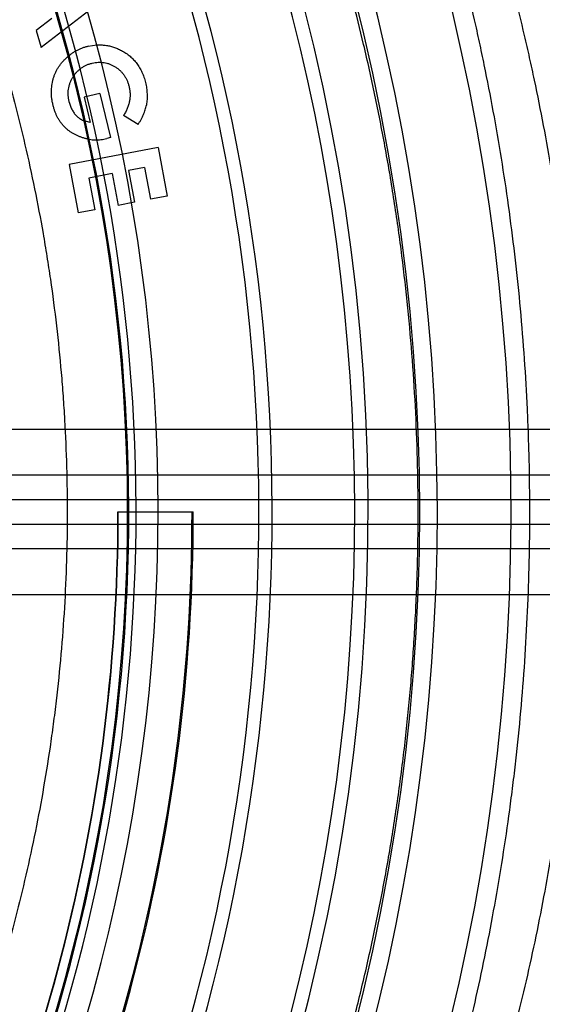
# Model space of a CAD drawing. Header units: millimetres. Extents: x 0 to 297, y 0 to 210.
# Tile 100 of 256: x 143.621 to 143.79, y 93.249 to 93.57. Entities that reach past the tile are written whole.
import ezdxf

# ---------------------------------------------------------------- set-up
doc = ezdxf.new("R2010")
doc.units = ezdxf.units.MM
doc.header["$LTSCALE"] = 16.335
doc.layers.get('0').update_dxf_attribs({"linetype": 'CONTINUOUS'})
doc.layers.add('01_GLOBAL', color=7, linetype='CONTINUOUS')
doc.layers.add('INTFCLR_144815', color=7, linetype='CONTINUOUS')

msp = doc.modelspace()

# ---------------------------------------------------------------- linework, layer by layer
at = {"color": 7, "linetype": 'Continuous'}
msp.add_circle((144.2368, 92.19313), 3.04, dxfattribs=at)
at = {"color": 9, "linetype": 'Continuous'}
msp.add_arc((144.2368, 92.19313), 3.00104, 92.96745, 177.03255, dxfattribs=at)
at = {"layer": '01_GLOBAL', "color": 7, "linetype": 'Continuous'}
msp.add_circle((144.2368, 92.19313), 3.08, dxfattribs=at)
at = {"layer": 'INTFCLR_144815', "color": 6, "linetype": 'Continuous'}
for p, q in [((143.6524, 93.57975), (143.62754, 93.5605)), ((143.631, 93.56999), (143.62587, 93.56606)), ((143.62587, 93.56606), (143.62754, 93.5605)), ((143.64284, 93.56091), (143.64561, 93.56134)), ((143.64658, 93.5456), (143.64146, 93.54437)), ((143.64146, 93.54437), (143.64345, 93.53607)), ((143.64658, 93.5456), (143.65004, 93.53118)), ((143.65901, 93.53546), (143.65428, 93.53838)), ((143.64345, 93.53607), (143.64145, 93.53667)), ((143.65004, 93.53118), (143.64884, 93.53085)), ((143.66551, 93.52794), (143.63659, 93.52247)), ((143.66551, 93.52794), (143.6685, 93.51215)), ((143.63659, 93.52247), (143.63957, 93.50668)), ((143.66116, 93.52145), (143.65593, 93.52046)), ((143.66116, 93.52145), (143.66311, 93.51113)), ((143.65064, 93.51947), (143.64303, 93.51802)), ((143.65064, 93.51947), (143.65259, 93.50914)), ((143.65593, 93.52046), (143.65788, 93.51014)), ((143.64303, 93.51802), (143.64498, 93.5077)), ((143.6685, 93.51215), (143.66311, 93.51113)), ((143.65788, 93.51014), (143.65259, 93.50914)), ((143.64498, 93.5077), (143.63957, 93.50668)), ((143.65247, 93.40936), (143.67699, 93.40936))]:
    msp.add_line(p, q, dxfattribs=at)
at = {"layer": 'INTFCLR_144815', "color": 9, "linetype": 'Continuous'}
for p, q in [((144.13258, 93.43618), (143.60004, 93.43615)), ((144.05411, 93.42136), (143.5952, 93.42136)), ((144.05626, 93.41336), (143.59735, 93.41336)), ((143.59735, 93.40536), (144.05626, 93.40536)), ((144.05411, 93.39736), (143.5952, 93.39736)), ((143.60788, 93.38256), (144.13258, 93.38254))]:
    msp.add_line(p, q, dxfattribs=at)
at = {"layer": 'INTFCLR_144815', "color": 6, "linetype": 'Continuous'}
for radius, start, end in [(0.70374, 313.99379, 154.5151), (0.67974, 312.95436, 154.51444), (0.65726, 282.24404, 71.28636), (0.62605, 339.58782, 23.41218), (0.57589, 330, 360), (0.576, 330, 360), (0.6, 330, 360), (0.60041, 330, 360)]:
    msp.add_arc((143.07658, 93.40936), radius, start, end, dxfattribs=at)
at = {"layer": 'INTFCLR_144815', "color": 9, "linetype": 'Continuous'}
for centre, radius, start, end in [((143.07658, 93.40936), 0.65289, 292.49975, 54.09646), ((143.07658, 93.40936), 0.58897, 292.49975, 54.09646), ((143.07658, 93.40936), 0.67403, 323.92615, 36.07385), ((143.07659, 93.40936), 0.57903, 14.17239, 37.01388), ((143.07658, 93.40936), 0.62174, 339.72448, 23.27552), ((143.07658, 93.40936), 0.57942, 339.8359, 23.1641), ((143.07658, 93.40936), 0.5818, 339.83249, 23.16751), ((143.0766, 93.40936), 0.57902, 12.70149, 14.17242), ((143.07658, 93.40936), 0.57904, 311.25051, 12.70151)]:
    msp.add_arc(centre, radius, start, end, dxfattribs=at)
for points, knots in [([(143.78641, 93.40936), (143.78641, 93.415), (143.78631, 93.4234), (143.78598, 93.43456), (143.78531, 93.45096), (143.78364, 93.4752), (143.78002, 93.50691), (143.77593, 93.53273), (143.77253, 93.55045), (143.77046, 93.5604), (143.7673, 93.57483), (143.76218, 93.59568), (143.75454, 93.62229), (143.74764, 93.64333), (143.74261, 93.65742), (143.73974, 93.66514), (143.73559, 93.67601), (143.72943, 93.69129), (143.72118, 93.71017), (143.71505, 93.72326), (143.71115, 93.73131), (143.70879, 93.73611), (143.70505, 93.74358), (143.70028, 93.75283), (143.69549, 93.76191), (143.69275, 93.76707), (143.69164, 93.76921)], [0, 0, 0, 0, 0.045004, 0.067009, 0.089053, 0.175924, 0.26069, 0.343564, 0.384341, 0.40457, 0.424625, 0.502192, 0.575722, 0.64537, 0.678746, 0.695067, 0.711074, 0.771557, 0.826396, 0.875461, 0.886791, 0.897718, 0.918167, 0.953356, 0.98076, 1, 1, 1, 1]), ([(143.70573, 93.05723), (143.70687, 93.05933), (143.70969, 93.06442), (143.71353, 93.07133), (143.7167, 93.07719), (143.71879, 93.08107), (143.72234, 93.08779), (143.72809, 93.09889), (143.73604, 93.11516), (143.74291, 93.13018), (143.7478, 93.14154), (143.75069, 93.14848), (143.75519, 93.15951), (143.76184, 93.1769), (143.7702, 93.20132), (143.77598, 93.22059), (143.77963, 93.234), (143.78205, 93.24328), (143.78614, 93.25992), (143.79128, 93.28439), (143.79499, 93.30687), (143.79706, 93.32223), (143.79837, 93.3327), (143.80032, 93.35117), (143.8022, 93.37775), (143.80281, 93.40446), (143.80258, 93.42324), (143.80225, 93.43403), (143.80157, 93.45008), (143.79986, 93.47381), (143.79615, 93.50485), (143.79197, 93.53012), (143.78849, 93.54745), (143.78637, 93.55719), (143.78314, 93.57132), (143.77791, 93.59173), (143.77008, 93.61776), (143.76302, 93.63835), (143.75788, 93.65213), (143.75494, 93.65968), (143.7507, 93.67033), (143.7444, 93.68527), (143.73595, 93.70375), (143.72969, 93.71655), (143.7257, 93.72441), (143.72328, 93.72911), (143.71946, 93.73642), (143.71457, 93.74546), (143.70969, 93.75434), (143.70685, 93.75938), (143.70573, 93.76148)], [0, 0, 0, 0, 0.009707, 0.023619, 0.032101, 0.036716, 0.041545, 0.062933, 0.087476, 0.115052, 0.12997, 0.137695, 0.145555, 0.178339, 0.213254, 0.250348, 0.259964, 0.269664, 0.289299, 0.32953, 0.371122, 0.381748, 0.392466, 0.413978, 0.457141, 0.500572, 0.522421, 0.533385, 0.544368, 0.587657, 0.629911, 0.671244, 0.69159, 0.701686, 0.711698, 0.750437, 0.787192, 0.822036, 0.838746, 0.84692, 0.854938, 0.885253, 0.912764, 0.937398, 0.943088, 0.948578, 0.958854, 0.976544, 0.990324, 1, 1, 1, 1]), ([(143.51288, 93.75163), (143.51459, 93.7494), (143.5169, 93.74638), (143.51983, 93.74251), (143.52243, 93.73905), (143.52747, 93.73228), (143.53519, 93.72158), (143.54501, 93.70721), (143.55351, 93.69391), (143.55959, 93.68384), (143.56318, 93.6777), (143.56874, 93.66797), (143.57703, 93.6526), (143.58757, 93.63089), (143.59498, 93.61369), (143.59974, 93.60168), (143.60293, 93.59334), (143.60834, 93.57834), (143.61537, 93.55621), (143.62258, 93.52861), (143.62693, 93.50721), (143.62938, 93.49257), (143.63091, 93.48257), (143.63256, 93.46996), (143.63384, 93.45727), (143.63465, 93.44705), (143.63564, 93.43173), (143.63628, 93.40878), (143.63536, 93.37825), (143.63335, 93.35546), (143.63146, 93.34035), (143.63007, 93.33038), (143.62732, 93.31334), (143.62247, 93.28965), (143.61528, 93.2622), (143.60826, 93.24015), (143.60323, 93.22623), (143.60085, 93.21994), (143.59926, 93.21582), (143.59492, 93.20488), (143.58752, 93.18771), (143.577, 93.16606), (143.56788, 93.14915), (143.5614, 93.13794), (143.55776, 93.13184), (143.55257, 93.12333), (143.54501, 93.1115), (143.53518, 93.09712), (143.52745, 93.08641), (143.52242, 93.07964), (143.51982, 93.07619), (143.51689, 93.07232), (143.51458, 93.0693), (143.51289, 93.06708)], [0, 0, 0, 0, 0.011352, 0.015395, 0.019672, 0.028849, 0.049521, 0.073055, 0.099275, 0.113366, 0.120642, 0.128035, 0.158748, 0.191267, 0.225629, 0.234521, 0.243531, 0.261759, 0.299018, 0.337431, 0.377141, 0.387295, 0.397509, 0.418045, 0.43874, 0.449138, 0.459517, 0.500839, 0.541973, 0.583056, 0.593336, 0.603573, 0.623773, 0.663169, 0.701378, 0.738529, 0.756737, 0.76125, 0.765734, 0.774608, 0.808897, 0.841337, 0.871969, 0.886598, 0.89373, 0.900703, 0.926951, 0.950505, 0.97119, 0.980369, 0.984642, 0.988671, 1, 1, 1, 1]), ([(143.69164, 93.0495), (143.69275, 93.05165), (143.69551, 93.05685), (143.69925, 93.06393), (143.70235, 93.0699), (143.70439, 93.07388), (143.70788, 93.08074), (143.71349, 93.09211), (143.72127, 93.10874), (143.72797, 93.12409), (143.73276, 93.1357), (143.73558, 93.14279), (143.73998, 93.15407), (143.74648, 93.17185), (143.75466, 93.19681), (143.7603, 93.21649), (143.76387, 93.23019), (143.76624, 93.23967), (143.77023, 93.25669), (143.77526, 93.28169), (143.77888, 93.30465), (143.78092, 93.32034), (143.78218, 93.33104), (143.7841, 93.34992), (143.78592, 93.37692), (143.78641, 93.39857), (143.78641, 93.40936)], [0, 0, 0, 0, 0.019302, 0.046964, 0.063838, 0.073015, 0.082627, 0.1252, 0.174082, 0.229053, 0.25881, 0.274222, 0.289911, 0.35538, 0.42517, 0.49938, 0.518629, 0.538049, 0.577372, 0.657989, 0.741383, 0.762696, 0.784198, 0.827357, 0.913977, 1, 1, 1, 1])]:
    msp.add_open_spline(points, degree=3, knots=knots, dxfattribs=at)
at = {"layer": 'INTFCLR_144815', "color": 6, "linetype": 'Continuous'}
for points, knots in [([(143.75009, 93.40936), (143.75009, 93.4151), (143.74994, 93.42658), (143.74927, 93.44376), (143.74816, 93.46087), (143.74661, 93.4779), (143.74463, 93.49484), (143.74221, 93.5117), (143.73937, 93.52844), (143.73612, 93.54504), (143.73257, 93.56098), (143.72894, 93.57556), (143.7255, 93.58825), (143.72233, 93.59912), (143.71944, 93.60851), (143.7168, 93.61667), (143.71439, 93.62379), (143.71222, 93.63001), (143.71025, 93.63548), (143.70848, 93.64029), (143.70688, 93.64452), (143.70544, 93.64826), (143.70415, 93.65155), (143.70298, 93.65448), (143.70193, 93.65709), (143.70097, 93.65944), (143.7001, 93.66155), (143.69927, 93.66355), (143.69841, 93.66561), (143.69744, 93.66789), (143.69634, 93.67045), (143.6951, 93.67332), (143.69371, 93.67648), (143.69225, 93.67972), (143.69076, 93.68301), (143.68922, 93.68635), (143.68753, 93.68998), (143.68563, 93.69397), (143.6835, 93.69837), (143.6811, 93.70321), (143.67843, 93.7085), (143.67545, 93.71423), (143.67217, 93.7204), (143.66857, 93.72697), (143.6647, 93.73382), (143.6608, 93.7405), (143.65714, 93.74658), (143.65393, 93.75174), (143.65122, 93.75598), (143.64957, 93.75849), (143.64883, 93.75959)], [0, 0, 0, 0, 0.046657, 0.093144, 0.139612, 0.185772, 0.231957, 0.278103, 0.324019, 0.369798, 0.415405, 0.456541, 0.491727, 0.522149, 0.548466, 0.571516, 0.591746, 0.609448, 0.62506, 0.638882, 0.651084, 0.661826, 0.671345, 0.679806, 0.687396, 0.694217, 0.700386, 0.705942, 0.711826, 0.718485, 0.726037, 0.734461, 0.743874, 0.754052, 0.763326, 0.773165, 0.783951, 0.795849, 0.809016, 0.82365, 0.839657, 0.857155, 0.876063, 0.896383, 0.917981, 0.939914, 0.959188, 0.975628, 0.98923, 1, 1, 1, 1]), ([(143.64284, 93.56091), (143.64249, 93.56082), (143.64182, 93.56065), (143.64083, 93.5603), (143.63987, 93.55991), (143.63894, 93.55945), (143.63806, 93.55893), (143.6372, 93.55835), (143.63663, 93.55791), (143.63633, 93.55767), (143.63631, 93.55765)], [0, 0, 0, 0, 0.143711, 0.285171, 0.425721, 0.565936, 0.705, 0.844936, 0.986316, 1, 1, 1, 1]), ([(143.64561, 93.56134), (143.64562, 93.56134), (143.64609, 93.56137), (143.64702, 93.56138), (143.64838, 93.56127), (143.64973, 93.56103), (143.65106, 93.56066), (143.65237, 93.56017), (143.65321, 93.55974), (143.65364, 93.55953)], [0, 0, 0, 0, 0.004051, 0.169237, 0.332777, 0.496179, 0.660966, 0.828371, 1, 1, 1, 1]), ([(143.63138, 93.54174), (143.6313, 93.54211), (143.63113, 93.54284), (143.63097, 93.54393), (143.63087, 93.54501), (143.63083, 93.54607), (143.63088, 93.54712), (143.63098, 93.54815), (143.63115, 93.54917), (143.63139, 93.55016), (143.63169, 93.55114), (143.63206, 93.55208), (143.6325, 93.55299), (143.63299, 93.55387), (143.63355, 93.55471), (143.63416, 93.55552), (143.63485, 93.55629), (143.63556, 93.557), (143.63606, 93.55745), (143.63631, 93.55765)], [0, 0, 0, 0, 0.064477, 0.127231, 0.188496, 0.248884, 0.308273, 0.366884, 0.425363, 0.48367, 0.541578, 0.59912, 0.656278, 0.713197, 0.770148, 0.827874, 0.886395, 0.945999, 1, 1, 1, 1]), ([(143.65364, 93.55953), (143.65389, 93.55939), (143.65438, 93.55912), (143.65509, 93.55866), (143.65577, 93.55818), (143.65641, 93.55767), (143.65702, 93.55712), (143.65759, 93.55654), (143.65813, 93.55594), (143.65863, 93.5553), (143.6591, 93.55464), (143.65954, 93.55394), (143.65994, 93.55321), (143.66031, 93.55245), (143.66064, 93.55166), (143.66094, 93.55084), (143.66121, 93.54999), (143.66135, 93.54941), (143.66143, 93.54912)], [0, 0, 0, 0, 0.063568, 0.126004, 0.1881, 0.249148, 0.309888, 0.370235, 0.43068, 0.490832, 0.551694, 0.612675, 0.674822, 0.737315, 0.801127, 0.866031, 0.932322, 1, 1, 1, 1]), ([(143.63799, 93.55113), (143.63811, 93.5513), (143.63842, 93.55175), (143.63896, 93.55244), (143.63967, 93.55315), (143.64043, 93.55377), (143.64126, 93.55431), (143.64214, 93.55477), (143.64309, 93.55515), (143.64376, 93.55533), (143.64409, 93.55542)], [0, 0, 0, 0, 0.082047, 0.214462, 0.343366, 0.471793, 0.600671, 0.730088, 0.862758, 1, 1, 1, 1]), ([(143.64409, 93.55542), (143.64443, 93.55549), (143.64508, 93.55563), (143.64606, 93.55572), (143.64673, 93.55572), (143.64707, 93.5557), (143.64709, 93.5557)], [0, 0, 0, 0, 0.336911, 0.661525, 0.982636, 1, 1, 1, 1]), ([(143.64709, 93.5557), (143.64738, 93.55569), (143.648, 93.55562), (143.64892, 93.55542), (143.64983, 93.55511), (143.65073, 93.55471), (143.65161, 93.55422), (143.65243, 93.55365), (143.6532, 93.55301), (143.65388, 93.5523), (143.65449, 93.55153), (143.65501, 93.55069), (143.65545, 93.54979), (143.65584, 93.54883), (143.65601, 93.54815), (143.6561, 93.5478)], [0, 0, 0, 0, 0.069842, 0.144097, 0.218646, 0.295431, 0.373867, 0.452597, 0.530012, 0.606187, 0.682205, 0.759034, 0.836969, 0.916886, 1, 1, 1, 1]), ([(143.63665, 93.54278), (143.63657, 93.54313), (143.63641, 93.54384), (143.63631, 93.5449), (143.6363, 93.54593), (143.63638, 93.54695), (143.63658, 93.54794), (143.63687, 93.54891), (143.63727, 93.54986), (143.63766, 93.5506), (143.63792, 93.55101), (143.63799, 93.55113)], [0, 0, 0, 0, 0.125816, 0.247788, 0.366422, 0.482772, 0.598158, 0.714198, 0.831566, 0.952037, 1, 1, 1, 1]), ([(143.6561, 93.5478), (143.65619, 93.5474), (143.65636, 93.54661), (143.65644, 93.5454), (143.65642, 93.5442), (143.65625, 93.54302), (143.65596, 93.54183), (143.65553, 93.54066), (143.65498, 93.5395), (143.65452, 93.53876), (143.65428, 93.53838)], [0, 0, 0, 0, 0.124612, 0.246295, 0.366435, 0.487114, 0.609602, 0.735351, 0.865087, 1, 1, 1, 1]), ([(143.66143, 93.54912), (143.6615, 93.54881), (143.66164, 93.54819), (143.66179, 93.54726), (143.6619, 93.54634), (143.66196, 93.54542), (143.66198, 93.54451), (143.66194, 93.5436), (143.66187, 93.54269), (143.66177, 93.54209), (143.66173, 93.54179)], [0, 0, 0, 0, 0.129189, 0.256378, 0.382668, 0.506779, 0.630652, 0.753792, 0.877281, 1, 1, 1, 1]), ([(143.64276, 93.53072), (143.64257, 93.53075), (143.64206, 93.53086), (143.64124, 93.53108), (143.64031, 93.53139), (143.63941, 93.53174), (143.63855, 93.53215), (143.63774, 93.5326), (143.63696, 93.5331), (143.63623, 93.53365), (143.63554, 93.53425), (143.63489, 93.53489), (143.63428, 93.53558), (143.63372, 93.53633), (143.63321, 93.53711), (143.63274, 93.53795), (143.63233, 93.53883), (143.63196, 93.53975), (143.63164, 93.54073), (143.63147, 93.5414), (143.63138, 93.54174)], [0, 0, 0, 0, 0.033638, 0.09243, 0.151113, 0.208437, 0.264619, 0.320371, 0.374976, 0.429166, 0.483695, 0.53783, 0.592325, 0.647503, 0.703083, 0.759624, 0.817383, 0.876607, 0.937186, 1, 1, 1, 1]), ([(143.63665, 93.54278), (143.6367, 93.54255), (143.63682, 93.54209), (143.63704, 93.54144), (143.63728, 93.54082), (143.63756, 93.54025), (143.63786, 93.5397), (143.6382, 93.5392), (143.63857, 93.53873), (143.63897, 93.53829), (143.63941, 93.53789), (143.63987, 93.53752), (143.64038, 93.5372), (143.64091, 93.53691), (143.64127, 93.53674), (143.64145, 93.53667)], [0, 0, 0, 0, 0.088102, 0.173258, 0.254601, 0.33435, 0.410893, 0.485986, 0.559672, 0.632376, 0.705081, 0.777736, 0.852023, 0.928209, 1, 1, 1, 1]), ([(143.65901, 93.53546), (143.65919, 93.53573), (143.65954, 93.53627), (143.66, 93.53709), (143.66043, 93.53789), (143.66079, 93.53869), (143.66111, 93.53947), (143.66137, 93.54025), (143.66158, 93.54102), (143.66168, 93.54154), (143.66173, 93.54179)], [0, 0, 0, 0, 0.141127, 0.276349, 0.407529, 0.533419, 0.655043, 0.773204, 0.888319, 1, 1, 1, 1]), ([(143.64276, 93.53072), (143.64289, 93.53069), (143.64334, 93.53062), (143.64411, 93.53051), (143.64506, 93.53045), (143.64601, 93.53045), (143.64696, 93.53052), (143.6479, 93.53064), (143.64853, 93.53078), (143.64884, 93.53085)], [0, 0, 0, 0, 0.06644, 0.223797, 0.379039, 0.533011, 0.688386, 0.843695, 1, 1, 1, 1]), ([(143.64883, 93.05913), (143.64918, 93.05964), (143.64991, 93.06075), (143.65107, 93.06252), (143.65236, 93.06451), (143.65377, 93.06674), (143.65531, 93.06919), (143.65697, 93.07187), (143.65874, 93.0748), (143.66064, 93.07796), (143.66265, 93.08138), (143.66477, 93.08503), (143.66699, 93.08894), (143.66931, 93.0931), (143.67173, 93.09751), (143.67423, 93.10218), (143.67681, 93.10709), (143.67946, 93.11225), (143.68217, 93.11765), (143.68493, 93.12328), (143.68773, 93.12915), (143.69056, 93.13524), (143.69341, 93.14155), (143.69627, 93.14806), (143.69912, 93.15477), (143.70196, 93.16166), (143.70478, 93.16873), (143.70756, 93.17595), (143.7103, 93.18333), (143.71299, 93.19085), (143.71561, 93.1985), (143.71818, 93.20627), (143.72067, 93.21415), (143.72308, 93.22212), (143.7254, 93.23018), (143.72764, 93.23833), (143.72978, 93.24654), (143.73183, 93.25482), (143.73377, 93.26316), (143.73562, 93.27156), (143.73735, 93.27999), (143.73899, 93.28847), (143.74051, 93.29698), (143.74192, 93.30553), (143.74323, 93.3141), (143.74442, 93.3227), (143.7455, 93.33131), (143.74647, 93.33994), (143.74732, 93.34859), (143.74806, 93.35725), (143.74869, 93.36592), (143.7492, 93.3746), (143.7496, 93.38328), (143.74988, 93.39197), (143.75006, 93.40066), (143.75009, 93.40646), (143.75009, 93.40936)], [0, 0, 0, 0, 0.005047, 0.010778, 0.017201, 0.024322, 0.032149, 0.040689, 0.049949, 0.059932, 0.070643, 0.082084, 0.094253, 0.107146, 0.120759, 0.135081, 0.150099, 0.165797, 0.182154, 0.199149, 0.216754, 0.23494, 0.253676, 0.272929, 0.292664, 0.312846, 0.33344, 0.354409, 0.37572, 0.397339, 0.419235, 0.441376, 0.463734, 0.486283, 0.508998, 0.531858, 0.554841, 0.57793, 0.601108, 0.62436, 0.647675, 0.671039, 0.694445, 0.717882, 0.741345, 0.764826, 0.788322, 0.811828, 0.835342, 0.85886, 0.882381, 0.905904, 0.929428, 0.952952, 0.976476, 1, 1, 1, 1])]:
    msp.add_open_spline(points, degree=3, knots=knots, dxfattribs=at)

doc.saveas('drawing.dxf')
